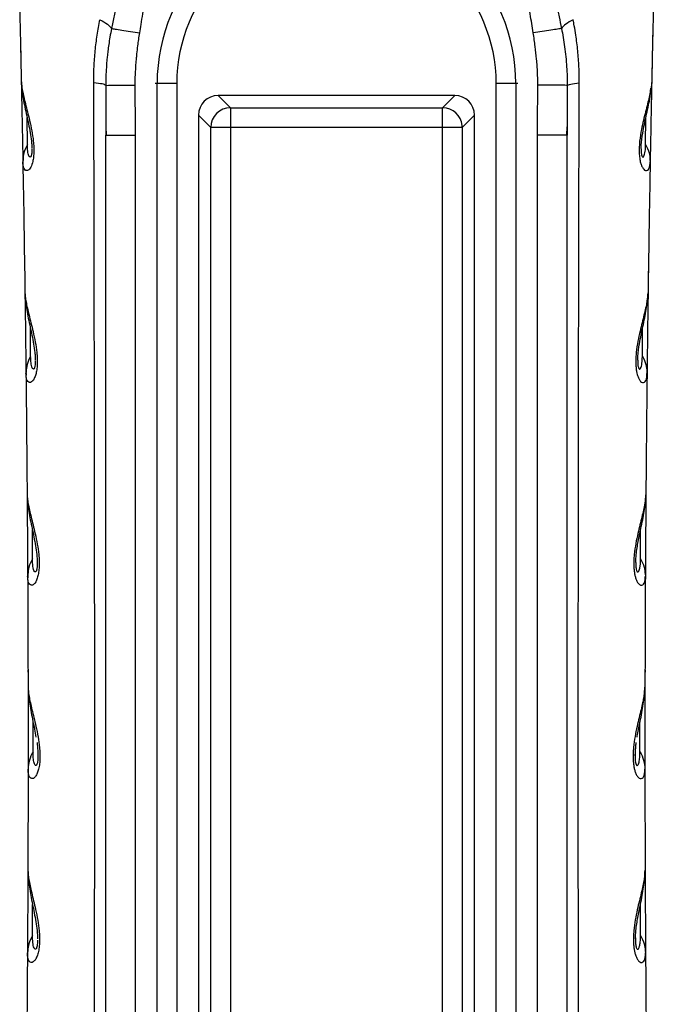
# Model space of a CAD drawing. Header units: millimetres. Extents: x 13 to 546, y 13 to 419.
# Tile 11 of 23: x 313 to 345, y 220 to 270. Entities that reach past the tile are written whole.
import ezdxf

# ---------------------------------------------------------------- set-up
doc = ezdxf.new("R2010")
doc.units = ezdxf.units.MM
doc.header["$LTSCALE"] = 2

msp = doc.modelspace()

# ---------------------------------------------------------------- linework, layer by layer
for p, q in [((317.073, 266.811), (317.077, 264.686)), ((319.679, 266.897), (319.584, 266.897)), ((320.675, 266.897), (319.679, 266.897)), ((319.679, 195.697), (319.679, 266.897)), ((320.675, 266.897), (320.675, 195.697)), ((336.88, 195.697), (336.88, 266.897)), ((337.876, 266.897), (336.88, 266.897)), ((337.876, 266.897), (337.876, 195.697)), ((337.971, 266.897), (337.876, 266.897)), ((340.482, 266.811), (340.478, 264.688)), ((323.394, 265.677), (322.774, 266.297)), ((334.781, 266.297), (322.774, 266.297)), ((334.781, 266.297), (334.161, 265.677)), ((323.394, 265.677), (334.161, 265.677)), ((313.099, 263.813), (313.086, 265.179)), ((321.777, 265.301), (322.397, 264.681)), ((321.777, 265.301), (321.777, 197.294)), ((335.157, 264.681), (335.777, 265.301)), ((335.777, 197.294), (335.777, 265.301)), ((344.456, 263.813), (344.469, 265.18)), ((317.077, 264.699), (317.102, 264.292)), ((317.077, 264.686), (317.077, 264.292)), ((322.397, 197.914), (322.397, 264.681)), ((323.394, 264.681), (323.394, 197.914)), ((334.161, 264.681), (323.394, 264.681)), ((335.157, 264.681), (334.161, 264.681)), ((334.161, 197.914), (334.161, 264.681)), ((335.157, 264.681), (335.157, 197.914)), ((340.453, 264.292), (340.478, 264.701)), ((340.478, 264.688), (340.477, 264.292)), ((317.077, 264.292), (317.13, 264.292)), ((317.077, 195.797), (317.077, 264.292)), ((318.577, 195.797), (318.577, 264.292)), ((338.977, 195.797), (338.977, 264.292)), ((340.477, 264.292), (340.425, 264.292)), ((340.477, 195.797), (340.477, 264.292)), ((312.88, 263.026), (312.868, 262.931)), ((344.675, 263.026), (344.687, 262.931)), ((313.264, 253.078), (313.255, 254.496)), ((344.291, 253.078), (344.299, 254.495)), ((313.038, 252.292), (313.026, 252.198)), ((313.028, 252.322), (313.037, 252.113)), ((344.517, 252.292), (344.529, 252.198)), ((344.518, 252.113), (344.527, 252.322)), ((313.356, 242.809), (313.351, 244.282)), ((344.198, 242.809), (344.203, 244.284)), ((313.125, 242.025), (313.112, 241.931)), ((313.115, 242.055), (313.122, 241.845)), ((344.43, 242.025), (344.443, 241.931)), ((313.385, 233.016), (313.384, 234.543)), ((344.17, 233.016), (344.17, 234.543)), ((313.63, 232.906), (313.636, 232.818)), ((343.919, 232.819), (343.924, 232.906)), ((313.138, 232.264), (313.144, 232.052)), ((313.359, 223.709), (313.362, 225.284)), ((344.196, 223.709), (344.192, 225.284)), ((313.116, 222.926), (313.102, 222.833)), ((344.439, 222.926), (344.453, 222.833))]:
    msp.add_line(p, q)
at = {"flags": 128}
for points in [[(323.394, 265.677), (323.394, 265.644), (323.394, 265.578), (323.394, 265.481), (323.394, 265.357), (323.394, 265.209), (323.394, 265.044), (323.394, 264.866), (323.394, 264.681)], [(334.161, 264.681), (334.161, 264.866), (334.161, 265.044), (334.161, 265.209), (334.161, 265.357), (334.161, 265.481), (334.161, 265.578), (334.161, 265.644), (334.161, 265.677)], [(323.394, 264.681), (323.209, 264.681), (323.031, 264.681), (322.866, 264.681), (322.718, 264.681), (322.594, 264.681), (322.497, 264.681), (322.431, 264.681), (322.397, 264.681)], [(343.956, 242.618), (343.956, 242.498), (343.964, 242.378), (343.97, 242.326), (343.978, 242.281), (343.993, 242.221), (344.011, 242.178), (344.031, 242.151), (344.053, 242.14), (344.081, 242.151), (344.11, 242.188), (344.159, 242.337), (344.189, 242.559), (344.198, 242.809), (344.198, 242.809)]]:
    msp.add_lwpolyline(points, dxfattribs=at)
for centre, radius, start, end in [((328.677, 266.897), 8.999, 90, 180), ((328.877, 266.897), 8.999, 0, 90), ((328.677, 266.897), 8.002, 90, 180), ((328.877, 266.897), 8.002, 0, 90), ((323.403, 264.672), 1.005, 90.508, 179.4917), ((334.152, 264.672), 1.005, 5.4732, 89.4853), ((334.16, 264.674), 0.997, 0.436, 5.4289)]:
    msp.add_arc(centre, radius, start, end)
for centre, major_axis, start_param in [((322.781, 265.294), (-0.712, 0.712), 5.501554), ((334.774, 265.294), (0.712, 0.712), 5.50156)]:
    msp.add_ellipse(centre, major_axis=major_axis, ratio=0.992433, start_param=start_param, end_param=7.064765)
for points, knots in [([(318.272, 273.386), (318.134, 272.801), (317.964, 272.201), (317.644, 270.972), (317.489, 270.342), (317.364, 269.692)], [0, 0, 0, 0, 0.5, 0.5, 1, 1, 1, 1]), ([(318.796, 269.47), (318.819, 269.612), (318.871, 269.932), (318.979, 270.571), (319.122, 271.388), (319.248, 272.189), (319.318, 272.752), (319.346, 273.075), (319.358, 273.237), (319.364, 273.318)], [0, 0, 0, 0, 0.11091, 0.25, 0.5, 0.75, 0.875, 0.9375, 1, 1, 1, 1]), ([(338.758, 269.47), (338.733, 269.63), (338.682, 269.95), (338.572, 270.589), (338.433, 271.388), (338.306, 272.189), (338.227, 272.833), (338.203, 273.156), (338.191, 273.318)], [0, 0, 0, 0, 0.125001, 0.250002, 0.500004, 0.749998, 0.874999, 1, 1, 1, 1]), ([(339.283, 273.386), (339.318, 273.243), (339.391, 272.949), (339.509, 272.5), (339.634, 272.031), (339.775, 271.499), (339.922, 270.916), (340.068, 270.297), (340.15, 269.891), (340.191, 269.692)], [0, 0, 0, 0, 0.116705, 0.238953, 0.366729, 0.500007, 0.673902, 0.840524, 1, 1, 1, 1]), ([(316.463, 266.936), (316.464, 267.072), (316.465, 267.345), (316.485, 267.887), (316.533, 268.561), (316.616, 269.225), (316.7, 269.75), (316.751, 270.01), (316.776, 270.139)], [0, 0, 0, 0, 0.125, 0.25, 0.5, 0.75, 0.875, 1, 1, 1, 1]), ([(316.776, 270.139), (316.926, 270.064), (317.056, 269.985), (317.255, 269.832), (317.325, 269.759), (317.364, 269.692)], [0, 0, 0, 0, 0.5, 0.5, 1, 1, 1, 1]), ([(340.779, 270.139), (340.635, 270.067), (340.506, 269.99), (340.305, 269.837), (340.232, 269.761), (340.191, 269.692)], [0, 0, 0, 0, 0.5, 0.5, 1, 1, 1, 1]), ([(341.092, 266.936), (341.091, 267.072), (341.09, 267.345), (341.07, 267.887), (341.031, 268.429), (340.972, 268.962), (340.914, 269.387), (340.849, 269.777), (340.799, 270.036), (340.779, 270.139)], [0, 0, 0, 0, 0.124997, 0.249994, 0.499987, 0.628044, 0.750013, 0.900781, 1, 1, 1, 1]), ([(317.364, 269.692), (317.337, 269.548), (317.287, 269.277), (317.227, 268.894), (317.182, 268.561), (317.132, 268.128), (317.084, 267.551), (317.077, 267.066), (317.073, 266.811)], [0, 0, 0, 0, 0.151756, 0.285923, 0.402128, 0.50003, 0.73657, 1, 1, 1, 1]), ([(317.364, 269.692), (317.403, 269.686), (317.466, 269.676), (317.645, 269.648), (317.76, 269.63), (318.026, 269.589), (318.177, 269.566), (318.487, 269.518), (318.646, 269.493), (318.796, 269.47)], [0, 0, 0, 0, 0.25, 0.25, 0.5, 0.5, 0.75, 0.75, 1, 1, 1, 1]), ([(340.191, 269.692), (340.151, 269.685), (340.085, 269.675), (339.901, 269.647), (339.783, 269.628), (339.514, 269.587), (339.364, 269.563), (339.059, 269.516), (338.904, 269.492), (338.758, 269.47)], [0, 0, 0, 0, 0.25, 0.25, 0.5, 0.5, 0.75, 0.75, 1, 1, 1, 1]), ([(340.191, 269.692), (340.219, 269.542), (340.275, 269.234), (340.348, 268.757), (340.41, 268.259), (340.453, 267.758), (340.478, 267.274), (340.481, 266.961), (340.482, 266.811)], [0, 0, 0, 0, 0.158349, 0.325052, 0.500019, 0.678031, 0.844543, 1, 1, 1, 1]), ([(318.569, 266.82), (318.569, 266.876), (318.569, 266.987), (318.572, 267.208), (318.586, 267.596), (318.616, 268.017), (318.66, 268.458), (318.699, 268.789), (318.748, 269.14), (318.78, 269.36), (318.796, 269.47)], [0, 0, 0, 0, 0.0625, 0.125, 0.250005, 0.499988, 0.599994, 0.749998, 0.874996, 1, 1, 1, 1]), ([(338.985, 266.82), (338.985, 266.925), (338.985, 267.139), (338.974, 267.464), (338.954, 267.8), (338.919, 268.238), (338.858, 268.797), (338.793, 269.239), (338.758, 269.47)], [0, 0, 0, 0, 0.118512, 0.24078, 0.36688, 0.496884, 0.736982, 1, 1, 1, 1]), ([(344.817, 269.477), (344.794, 268.372), (344.747, 266.191), (344.707, 264.008), (344.687, 262.931)], [0, 0, 0, 0, 0.506439, 1, 1, 1, 1]), ([(312.789, 267.063), (312.79, 267.02), (312.793, 266.941), (312.806, 266.813), (312.824, 266.681), (312.874, 266.393), (312.991, 265.894), (313.178, 265.196), (313.323, 264.539), (313.396, 264.069), (313.426, 263.688), (313.428, 263.389), (313.405, 263.113), (313.344, 262.817), (313.233, 262.57), (313.106, 262.476), (313.001, 262.488), (312.926, 262.58), (312.89, 262.699), (312.872, 262.824), (312.87, 262.892), (312.868, 262.931)], [0, 0, 0, 0, 0.033829, 0.062519, 0.094227, 0.125039, 0.249958, 0.374789, 0.441935, 0.499841, 0.532388, 0.562361, 0.593493, 0.624882, 0.681785, 0.749939, 0.80914, 0.874978, 0.93748, 0.963248, 1, 1, 1, 1]), ([(312.793, 266.995), (312.816, 266.716), (312.861, 266.188), (313.055, 265.327), (313.217, 264.597), (313.298, 264.069), (313.325, 263.793), (313.329, 263.664), (313.33, 263.604)], [0, 0, 0, 0, 0.305153, 0.577324, 0.814713, 0.916399, 0.961009, 1, 1, 1, 1]), ([(316.452, 195.729), (316.456, 196.566), (316.463, 198.214), (316.471, 200.644), (316.478, 202.994), (316.483, 205.261), (316.487, 207.447), (316.491, 209.552), (316.494, 211.575), (316.501, 215.874), (316.51, 222.462), (316.515, 231.365), (316.513, 240.263), (316.505, 247.715), (316.496, 253.65), (316.486, 257.586), (316.483, 261.992), (316.471, 264.95), (316.463, 266.936)], [0, 0, 0, 0, 0.0352703, 0.0693924, 0.1023658, 0.1341906, 0.1648665, 0.1943934, 0.2227712, 0.2499997, 0.3753488, 0.4999999, 0.6247253, 0.75, 0.813998, 0.8750001, 0.9160872, 1, 1, 1, 1]), ([(317.073, 266.811), (317.056, 266.834), (316.994, 266.857), (316.783, 266.901), (316.635, 266.92), (316.463, 266.936)], [0, 0, 0, 0, 0.5, 0.5, 1, 1, 1, 1]), ([(317.073, 266.811), (317.084, 266.811), (317.127, 266.811), (317.285, 266.812), (317.401, 266.813), (317.689, 266.815), (317.86, 266.816), (318.216, 266.818), (318.399, 266.819), (318.569, 266.82)], [0, 0, 0, 0, 0.25, 0.25, 0.5, 0.5, 0.75, 0.75, 1, 1, 1, 1]), ([(338.977, 264.292), (338.978, 264.718), (338.979, 265.561), (338.983, 266.404), (338.985, 266.82)], [0, 0, 0, 0, 0.505949, 1, 1, 1, 1]), ([(340.482, 266.811), (340.471, 266.811), (340.429, 266.811), (340.274, 266.812), (340.159, 266.813), (339.872, 266.814), (339.701, 266.816), (339.343, 266.818), (339.158, 266.819), (338.985, 266.82)], [0, 0, 0, 0, 0.25, 0.25, 0.5, 0.5, 0.75, 0.75, 1, 1, 1, 1]), ([(340.482, 266.811), (340.498, 266.833), (340.559, 266.857), (340.768, 266.9), (340.917, 266.92), (341.092, 266.936)], [0, 0, 0, 0, 0.5, 0.5, 1, 1, 1, 1]), ([(341.102, 195.729), (341.099, 196.535), (341.091, 198.337), (341.083, 201.328), (341.074, 204.89), (341.065, 209.025), (341.055, 214.952), (341.045, 222.462), (341.04, 231.392), (341.042, 240.29), (341.05, 248.202), (341.06, 254.77), (341.07, 259.707), (341.079, 263.652), (341.088, 265.951), (341.092, 266.936)], [0, 0, 0, 0, 0.03395, 0.075925, 0.125925, 0.18395, 0.25, 0.375358, 0.5, 0.625858, 0.75, 0.83338, 0.90284, 0.95838, 1, 1, 1, 1]), ([(344.766, 267.063), (344.765, 267.024), (344.762, 266.945), (344.745, 266.777), (344.694, 266.448), (344.564, 265.893), (344.381, 265.214), (344.237, 264.559), (344.156, 264.07), (344.126, 263.658), (344.129, 263.36), (344.151, 263.107), (344.197, 262.884), (344.258, 262.711), (344.313, 262.614), (344.38, 262.528), (344.465, 262.474), (344.558, 262.493), (344.63, 262.585), (344.666, 262.705), (344.683, 262.827), (344.685, 262.896), (344.687, 262.931)], [0, 0, 0, 0, 0.031254, 0.062504, 0.124993, 0.249999, 0.375003, 0.433631, 0.499995, 0.540344, 0.562501, 0.594321, 0.625, 0.653431, 0.687498, 0.703268, 0.749995, 0.817321, 0.874992, 0.937495, 0.968275, 1, 1, 1, 1]), ([(344.224, 263.604), (344.226, 263.662), (344.234, 263.939), (344.326, 264.529), (344.493, 265.303), (344.668, 266.054), (344.708, 266.483), (344.724, 266.66)], [0, 0, 0, 0, 0.042804, 0.203918, 0.470642, 0.781377, 1, 1, 1, 1]), ([(317.13, 264.292), (317.144, 264.292), (317.186, 264.292), (317.496, 264.292), (317.987, 264.292), (318.38, 264.292), (318.577, 264.292)], [0, 0, 0, 0, 0.153031, 0.435354, 0.717677, 1, 1, 1, 1]), ([(340.425, 264.292), (340.411, 264.292), (340.369, 264.292), (340.059, 264.292), (339.568, 264.292), (339.174, 264.292), (338.977, 264.292)], [0, 0, 0, 0, 0.153486, 0.435658, 0.717829, 1, 1, 1, 1]), ([(313.099, 263.813), (313.029, 263.673), (312.903, 263.422), (312.887, 263.147), (312.88, 263.026)], [0, 0, 0, 0, 0.558017, 1, 1, 1, 1]), ([(313.33, 263.578), (313.33, 263.479), (313.324, 263.388), (313.301, 263.254), (313.284, 263.213), (313.251, 263.172), (313.234, 263.171), (313.203, 263.192), (313.189, 263.213), (313.151, 263.299), (313.132, 263.384), (313.107, 263.58), (313.1, 263.692), (313.099, 263.813)], [0, 0, 0, 0, 0.125, 0.125, 0.25, 0.25, 0.375, 0.375, 0.5, 0.5, 0.75, 0.75, 1, 1, 1, 1]), ([(344.224, 263.596), (344.224, 263.578), (344.224, 263.543), (344.227, 263.469), (344.233, 263.377), (344.251, 263.265), (344.282, 263.188), (344.313, 263.17), (344.343, 263.183), (344.375, 263.227), (344.408, 263.318), (344.435, 263.46), (344.452, 263.627), (344.454, 263.751), (344.456, 263.813)], [0, 0, 0, 0, 0.01785, 0.034606, 0.071865, 0.108779, 0.172777, 0.257132, 0.325954, 0.405706, 0.54391, 0.702873, 0.851436, 1, 1, 1, 1]), ([(344.456, 263.813), (344.526, 263.673), (344.652, 263.422), (344.668, 263.147), (344.675, 263.026)], [0, 0, 0, 0, 0.559482, 1, 1, 1, 1]), ([(344.604, 257.93), (344.59, 256.976), (344.563, 255.068), (344.54, 253.154), (344.529, 252.198)], [0, 0, 0, 0, 0.5, 1, 1, 1, 1]), ([(312.973, 256.36), (312.975, 256.317), (312.977, 256.238), (312.989, 256.11), (313.007, 255.978), (313.056, 255.689), (313.171, 255.188), (313.355, 254.486), (313.499, 253.826), (313.571, 253.353), (313.6, 252.968), (313.6, 252.665), (313.576, 252.382), (313.522, 252.129), (313.447, 251.928), (313.354, 251.795), (313.255, 251.732), (313.158, 251.745), (313.083, 251.839), (313.047, 251.961), (313.03, 252.089), (313.028, 252.157), (313.026, 252.198)], [0, 0, 0, 0, 0.03389, 0.062518, 0.094341, 0.125036, 0.249954, 0.374794, 0.441922, 0.499838, 0.532436, 0.562357, 0.593521, 0.624874, 0.6618, 0.702775, 0.749928, 0.808584, 0.874962, 0.937482, 0.962976, 1, 1, 1, 1]), ([(312.977, 256.294), (312.999, 256.013), (313.041, 255.481), (313.231, 254.613), (313.39, 253.879), (313.47, 253.35), (313.496, 253.072), (313.5, 252.94), (313.502, 252.879)], [0, 0, 0, 0, 0.304865, 0.576516, 0.813632, 0.915584, 0.960527, 1, 1, 1, 1]), ([(344.582, 256.36), (344.58, 256.319), (344.578, 256.238), (344.566, 256.12), (344.549, 255.987), (344.517, 255.793), (344.461, 255.522), (344.349, 255.056), (344.171, 254.368), (343.994, 253.541), (343.952, 252.926), (343.958, 252.658), (343.971, 252.471), (343.997, 252.296), (344.035, 252.129), (344.091, 251.97), (344.152, 251.865), (344.221, 251.781), (344.307, 251.729), (344.4, 251.749), (344.473, 251.844), (344.509, 251.966), (344.525, 252.094), (344.527, 252.163), (344.529, 252.198)], [0, 0, 0, 0, 0.031486, 0.062541, 0.089313, 0.125082, 0.187595, 0.250147, 0.372324, 0.499541, 0.544125, 0.562067, 0.583671, 0.604615, 0.624716, 0.652934, 0.687247, 0.707139, 0.749904, 0.815605, 0.874959, 0.937467, 0.968554, 1, 1, 1, 1]), ([(344.053, 252.879), (344.055, 252.943), (344.064, 253.241), (344.159, 253.844), (344.326, 254.629), (344.515, 255.489), (344.556, 256.017), (344.578, 256.294)], [0, 0, 0, 0, 0.041159, 0.192198, 0.432096, 0.701876, 1, 1, 1, 1]), ([(313.264, 253.078), (313.193, 252.938), (313.065, 252.688), (313.046, 252.414), (313.038, 252.292)], [0, 0, 0, 0, 0.557787, 1, 1, 1, 1]), ([(313.502, 252.844), (313.501, 252.743), (313.495, 252.649), (313.47, 252.508), (313.453, 252.464), (313.419, 252.421), (313.401, 252.42), (313.369, 252.442), (313.354, 252.464), (313.315, 252.552), (313.296, 252.639), (313.271, 252.84), (313.265, 252.954), (313.264, 253.078)], [0, 0, 0, 0, 0.125, 0.125, 0.25, 0.25, 0.375, 0.375, 0.5, 0.5, 0.75, 0.75, 1, 1, 1, 1]), ([(344.053, 252.869), (344.053, 252.851), (344.053, 252.815), (344.055, 252.74), (344.061, 252.645), (344.08, 252.524), (344.112, 252.439), (344.146, 252.419), (344.177, 252.432), (344.228, 252.503), (344.265, 252.666), (344.287, 252.888), (344.29, 253.015), (344.291, 253.078)], [0, 0, 0, 0, 0.017862, 0.034587, 0.072403, 0.108768, 0.172141, 0.257061, 0.325287, 0.405956, 0.702839, 0.851417, 1, 1, 1, 1]), ([(344.291, 253.078), (344.362, 252.938), (344.49, 252.688), (344.508, 252.413), (344.517, 252.292)], [0, 0, 0, 0, 0.558792, 1, 1, 1, 1]), ([(344.474, 246.65), (344.468, 245.864), (344.456, 244.294), (344.447, 242.718), (344.443, 241.931)], [0, 0, 0, 0, 0.5, 1, 1, 1, 1]), ([(313.085, 246.122), (313.086, 246.079), (313.088, 246), (313.1, 245.872), (313.117, 245.74), (313.164, 245.45), (313.278, 244.947), (313.46, 244.242), (313.602, 243.579), (313.672, 243.103), (313.7, 242.715), (313.7, 242.407), (313.674, 242.119), (313.619, 241.859), (313.54, 241.652), (313.445, 241.516), (313.342, 241.453), (313.244, 241.467), (313.168, 241.564), (313.131, 241.689), (313.115, 241.82), (313.113, 241.889), (313.112, 241.931)], [0, 0, 0, 0, 0.033878, 0.062517, 0.094332, 0.125035, 0.249953, 0.374797, 0.441909, 0.49984, 0.532464, 0.562357, 0.59364, 0.624872, 0.661713, 0.702651, 0.749931, 0.808524, 0.874963, 0.937482, 0.962981, 1, 1, 1, 1]), ([(344.47, 246.122), (344.469, 246.081), (344.467, 246), (344.456, 245.882), (344.439, 245.749), (344.408, 245.555), (344.353, 245.283), (344.242, 244.812), (344.065, 244.121), (343.9, 243.325), (343.854, 242.718), (343.854, 242.446), (343.872, 242.22), (343.897, 242.038), (343.938, 241.861), (343.997, 241.695), (344.092, 241.532), (344.209, 241.447), (344.314, 241.471), (344.389, 241.569), (344.425, 241.695), (344.44, 241.824), (344.442, 241.895), (344.443, 241.931)], [0, 0, 0, 0, 0.031514, 0.062553, 0.089371, 0.125107, 0.187496, 0.250196, 0.373289, 0.499671, 0.530843, 0.562286, 0.582383, 0.603264, 0.624894, 0.652913, 0.687441, 0.749854, 0.814877, 0.874934, 0.937455, 0.968534, 1, 1, 1, 1]), ([(313.088, 246.058), (313.108, 245.78), (313.146, 245.25), (313.331, 244.387), (313.485, 243.648), (313.579, 243.059), (313.594, 242.757), (313.601, 242.62)], [0, 0, 0, 0, 0.29673, 0.565715, 0.805739, 0.911289, 1, 1, 1, 1]), ([(343.954, 242.62), (343.961, 242.757), (343.981, 243.146), (344.086, 243.718), (344.236, 244.447), (344.409, 245.25), (344.447, 245.78), (344.467, 246.058)], [0, 0, 0, 0, 0.088717, 0.25102, 0.43429, 0.703277, 1, 1, 1, 1]), ([(313.356, 242.809), (313.284, 242.67), (313.154, 242.421), (313.134, 242.146), (313.125, 242.025)], [0, 0, 0, 0, 0.557485, 1, 1, 1, 1]), ([(313.597, 242.652), (313.599, 242.627), (313.602, 242.575), (313.599, 242.487), (313.594, 242.404), (313.586, 242.33), (313.575, 242.269), (313.562, 242.22), (313.541, 242.168), (313.502, 242.125), (313.433, 242.175), (313.37, 242.406), (313.361, 242.673), (313.356, 242.809)], [0, 0, 0, 0, 0.026164, 0.054733, 0.080125, 0.103776, 0.12744, 0.151351, 0.177627, 0.240666, 0.378285, 0.682661, 1, 1, 1, 1]), ([(344.198, 242.809), (344.271, 242.67), (344.401, 242.42), (344.421, 242.146), (344.43, 242.025)], [0, 0, 0, 0, 0.558157, 1, 1, 1, 1]), ([(344.425, 237.174), (344.423, 236.523), (344.42, 235.222), (344.42, 233.917), (344.42, 233.265)], [0, 0, 0, 0, 0.5, 1, 1, 1, 1]), ([(313.132, 236.359), (313.133, 236.316), (313.134, 236.237), (313.146, 236.109), (313.162, 235.977), (313.208, 235.686), (313.321, 235.181), (313.501, 234.473), (313.641, 233.807), (313.71, 233.33), (313.737, 232.938), (313.736, 232.626), (313.71, 232.332), (313.654, 232.072), (313.577, 231.87), (313.478, 231.718), (313.369, 231.649), (313.265, 231.666), (313.188, 231.766), (313.152, 231.893), (313.137, 232.026), (313.135, 232.097), (313.134, 232.139)], [0, 0, 0, 0, 0.033855, 0.062493, 0.094287, 0.124986, 0.249858, 0.37466, 0.441706, 0.499654, 0.532275, 0.562146, 0.593588, 0.624634, 0.658681, 0.696386, 0.75003, 0.808734, 0.875012, 0.937507, 0.963051, 1, 1, 1, 1]), ([(313.134, 236.297), (313.153, 236.015), (313.188, 235.478), (313.368, 234.643), (313.483, 234.034), (313.534, 233.763)], [0, 0, 0, 0, 0.379727, 0.724161, 1, 1, 1, 1]), ([(344.423, 236.359), (344.422, 236.318), (344.421, 236.237), (344.41, 236.119), (344.394, 235.986), (344.363, 235.791), (344.309, 235.518), (344.198, 235.04), (344.022, 234.345), (343.861, 233.544), (343.817, 232.941), (343.818, 232.664), (343.836, 232.432), (343.863, 232.246), (343.905, 232.067), (343.966, 231.896), (344.032, 231.785), (344.106, 231.699), (344.197, 231.647), (344.292, 231.669), (344.368, 231.77), (344.404, 231.899), (344.418, 232.031), (344.42, 232.103), (344.42, 232.139)], [0, 0, 0, 0, 0.031538, 0.062559, 0.089393, 0.125118, 0.187392, 0.250219, 0.375894, 0.499584, 0.530656, 0.562105, 0.582624, 0.6035, 0.624586, 0.652583, 0.687145, 0.708289, 0.749829, 0.814438, 0.874923, 0.937449, 0.968513, 1, 1, 1, 1]), ([(344.022, 233.762), (344.029, 233.806), (344.072, 234.102), (344.199, 234.66), (344.365, 235.483), (344.401, 236.017), (344.42, 236.297)], [0, 0, 0, 0, 0.041408, 0.276254, 0.6205, 1, 1, 1, 1]), ([(343.966, 233.5), (343.963, 233.467), (343.956, 233.402), (343.945, 233.299), (343.936, 233.193), (343.931, 233.118), (343.928, 233.081)], [0, 0, 0, 0, 0.250008, 0.4999958, 0.7500147, 1, 1, 1, 1]), ([(313.385, 233.016), (313.304, 232.884), (313.241, 232.741), (313.156, 232.444), (313.135, 232.29), (313.134, 232.139)], [0, 0, 0, 0, 0.5, 0.5, 1, 1, 1, 1]), ([(313.608, 232.469), (313.595, 232.41), (313.579, 232.372), (313.547, 232.332), (313.531, 232.328), (313.486, 232.348), (313.461, 232.399), (313.422, 232.533), (313.408, 232.616), (313.389, 232.803), (313.385, 232.906), (313.385, 233.016)], [0, 0, 0, 0, 0.125, 0.125, 0.25, 0.25, 0.5, 0.5, 0.75, 0.75, 1, 1, 1, 1]), ([(343.928, 233.081), (343.927, 233.052), (343.923, 232.996), (343.92, 232.907), (343.919, 232.815), (343.92, 232.75), (343.921, 232.718)], [0, 0, 0, 0, 0.2500453, 0.5000682, 0.750137, 1, 1, 1, 1]), ([(343.921, 232.718), (343.922, 232.694), (343.923, 232.646), (343.928, 232.599), (343.93, 232.576)], [0, 0, 0, 0, 0.500216, 1, 1, 1, 1]), ([(343.947, 232.469), (343.952, 232.449), (343.962, 232.409), (343.982, 232.362), (344.006, 232.334), (344.032, 232.329), (344.062, 232.347), (344.094, 232.401), (344.133, 232.524), (344.157, 232.687), (344.168, 232.868), (344.169, 232.967), (344.17, 233.016)], [0, 0, 0, 0, 0.031225, 0.06251, 0.124909, 0.182857, 0.249943, 0.365286, 0.50001, 0.749975, 0.874988, 1, 1, 1, 1]), ([(344.17, 233.016), (344.251, 232.884), (344.314, 232.741), (344.399, 232.444), (344.42, 232.29), (344.42, 232.139)], [0, 0, 0, 0, 0.5, 0.5, 1, 1, 1, 1]), ([(343.93, 232.576), (343.932, 232.556), (343.937, 232.517), (343.944, 232.485), (343.947, 232.469)], [0, 0, 0, 0, 0.500042, 1, 1, 1, 1]), ([(344.429, 227.711), (344.432, 226.899), (344.438, 225.276), (344.448, 223.648), (344.453, 222.833)], [0, 0, 0, 0, 0.5, 1, 1, 1, 1]), ([(313.123, 227.08), (313.124, 227.037), (313.125, 226.958), (313.136, 226.83), (313.152, 226.698), (313.197, 226.406), (313.308, 225.898), (313.487, 225.186), (313.625, 224.517), (313.693, 224.036), (313.719, 223.641), (313.717, 223.326), (313.689, 223.026), (313.629, 222.753), (313.544, 222.537), (313.442, 222.395), (313.334, 222.331), (313.232, 222.349), (313.155, 222.453), (313.119, 222.583), (313.104, 222.718), (313.103, 222.79), (313.102, 222.833)], [0, 0, 0, 0, 0.033847, 0.062516, 0.094301, 0.125033, 0.249952, 0.374806, 0.441905, 0.499847, 0.532548, 0.562365, 0.593813, 0.624872, 0.66159, 0.702454, 0.749934, 0.808417, 0.874965, 0.937483, 0.96293, 1, 1, 1, 1]), ([(313.125, 227.021), (313.142, 226.741), (313.175, 226.207), (313.353, 225.334), (313.502, 224.587), (313.594, 223.989), (313.608, 223.679), (313.615, 223.537)], [0, 0, 0, 0, 0.293973, 0.561478, 0.80186, 0.908685, 1, 1, 1, 1]), ([(344.432, 227.08), (344.431, 227.039), (344.43, 226.958), (344.42, 226.84), (344.404, 226.707), (344.374, 226.511), (344.321, 226.237), (344.21, 225.754), (344.036, 225.056), (343.877, 224.25), (343.836, 223.646), (343.837, 223.365), (343.856, 223.128), (343.884, 222.938), (343.928, 222.755), (343.991, 222.58), (344.059, 222.469), (344.135, 222.381), (344.228, 222.329), (344.326, 222.353), (344.39, 222.442), (344.424, 222.538), (344.441, 222.626), (344.451, 222.723), (344.452, 222.796), (344.453, 222.833)], [0, 0, 0, 0, 0.031555, 0.062556, 0.089346, 0.125111, 0.187336, 0.250204, 0.377178, 0.49959, 0.53072, 0.562106, 0.583021, 0.60392, 0.624727, 0.652821, 0.687281, 0.707514, 0.749824, 0.814837, 0.874907, 0.909492, 0.937453, 0.968514, 1, 1, 1, 1]), ([(343.94, 223.537), (343.947, 223.679), (343.966, 224.077), (344.068, 224.658), (344.214, 225.396), (344.38, 226.207), (344.413, 226.741), (344.429, 227.021)], [0, 0, 0, 0, 0.091322, 0.255238, 0.438535, 0.706039, 1, 1, 1, 1]), ([(313.359, 223.709), (313.284, 223.571), (313.15, 223.323), (313.126, 223.048), (313.116, 222.926)], [0, 0, 0, 0, 0.556994, 1, 1, 1, 1]), ([(313.615, 223.474), (313.614, 223.366), (313.607, 223.263), (313.579, 223.105), (313.559, 223.055), (313.52, 223.006), (313.5, 223.005), (313.465, 223.028), (313.449, 223.053), (313.408, 223.149), (313.389, 223.243), (313.364, 223.457), (313.358, 223.578), (313.359, 223.709)], [0, 0, 0, 0, 0.125, 0.125, 0.25, 0.25, 0.375, 0.375, 0.5, 0.5, 0.75, 0.75, 1, 1, 1, 1]), ([(343.942, 223.585), (343.94, 223.526), (343.939, 223.428), (343.947, 223.299), (343.956, 223.221), (343.964, 223.17), (343.974, 223.126), (343.988, 223.078), (344.014, 223.023), (344.046, 223.004), (344.079, 223.017), (344.121, 223.075), (344.163, 223.215), (344.192, 223.438), (344.195, 223.62), (344.196, 223.709)], [0, 0, 0, 0, 0.056772, 0.0951807, 0.1125851, 0.1296477, 0.1470657, 0.1656687, 0.2019141, 0.2750324, 0.3414718, 0.4200394, 0.6037096, 0.8064241, 1, 1, 1, 1]), ([(344.196, 223.709), (344.271, 223.571), (344.405, 223.323), (344.429, 223.048), (344.439, 222.926)], [0, 0, 0, 0, 0.557328, 1, 1, 1, 1])]:
    msp.add_open_spline(points, degree=3, knots=knots)
for points in [[(312.708, 270.775), (312.737, 269.538), (312.763, 268.301), (312.789, 267.063)], [(344.846, 270.775), (344.832, 270.157), (344.805, 268.92), (344.779, 267.682), (344.766, 267.063)], [(312.737, 269.477), (312.785, 267.296), (312.829, 265.115), (312.868, 262.931)], [(318.577, 264.292), (318.577, 265.135), (318.574, 265.977), (318.569, 266.82)], [(312.868, 262.931), (312.908, 260.742), (312.943, 258.551), (312.973, 256.36)], [(344.687, 262.931), (344.667, 261.836), (344.629, 259.647), (344.597, 257.456), (344.582, 256.36)], [(312.951, 257.93), (312.979, 256.022), (313.004, 254.112), (313.026, 252.198)], [(313.026, 252.198), (313.049, 250.173), (313.069, 248.148), (313.085, 246.122)], [(344.529, 252.198), (344.517, 251.185), (344.495, 249.161), (344.478, 247.135), (344.47, 246.122)], [(313.081, 246.65), (313.093, 245.08), (313.104, 243.507), (313.112, 241.931)], [(313.112, 241.931), (313.122, 240.074), (313.128, 238.216), (313.132, 236.359)], [(344.443, 241.931), (344.438, 241.002), (344.429, 239.145), (344.425, 237.288), (344.423, 236.359)], [(313.13, 237.174), (313.133, 235.873), (313.135, 234.57), (313.135, 233.265)], [(313.135, 233.265), (313.135, 232.89), (313.135, 232.515), (313.134, 232.139)], [(313.588, 233.5), (313.604, 233.365), (313.617, 233.224), (313.626, 233.081)], [(344.42, 233.265), (344.42, 232.889), (344.42, 232.514), (344.42, 232.139)], [(313.634, 232.718), (313.633, 232.668), (313.629, 232.62), (313.625, 232.576)], [(313.626, 233.081), (313.634, 232.959), (313.638, 232.834), (313.634, 232.718)], [(313.134, 232.139), (313.133, 230.453), (313.13, 228.766), (313.123, 227.08)], [(313.625, 232.576), (313.62, 232.536), (313.615, 232.499), (313.608, 232.469)], [(344.42, 232.139), (344.421, 231.296), (344.423, 229.61), (344.429, 227.923), (344.431, 227.08)], [(313.126, 227.711), (313.12, 226.089), (313.112, 224.463), (313.102, 222.833)], [(313.102, 222.833), (313.092, 221.32), (313.081, 219.807), (313.067, 218.294)], [(344.453, 222.833), (344.458, 222.077), (344.468, 220.564), (344.481, 219.05), (344.488, 218.294)]]:
    msp.add_open_spline(points, degree=3)

doc.saveas('drawing.dxf')
